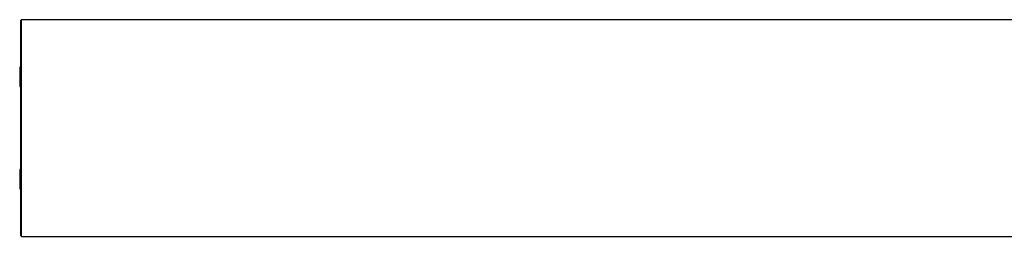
# Model space of a CAD drawing. Header units: millimetres. Extents: x -791 to 2760, y 405 to 804.
# Tile 6 of 17: x -434 to -207, y 754 to 804. Entities that reach past the tile are written whole.
import ezdxf

# ---------------------------------------------------------------- set-up
doc = ezdxf.new("R2010")
doc.units = ezdxf.units.MM

# ---------------------------------------------------------------- blocks, each defined once
blk = doc.blocks.new('Drawing View1')
at = {"color": 7, "linetype": 'Continuous', "lineweight": 25}
for p, q in [((-1200, -21.3), (-1200, 28.3)), ((-0.2, 28.5), (-1199.8, 28.5)), ((-1199.8, -21.5), (-1199.8, 28.5)), ((-1200, 17.55), (-1200.25, 17.55)), ((-1200.25, 17.55), (-1200.25, 13.29)), ((-1200.25, 13.29), (-1200.25, 13.05)), ((-1200.25, 13.05), (-1200, 13.05)), ((-1200, -6.05), (-1200.25, -6.05)), ((-1200.25, -6.05), (-1200.25, -9.64)), ((-1200.25, -9.64), (-1200.25, -10.55)), ((-1200.25, -10.55), (-1200, -10.55)), ((-1199.8, -21.5), (-0.2, -21.5))]:
    blk.add_line(p, q, dxfattribs=at)
for centre, start, end in [((-1199.8, 28.3), 90, 180), ((-1199.8, -21.3), 180, 270)]:
    blk.add_arc(centre, 0.2, start, end, dxfattribs=at)

msp = doc.modelspace()

# ---------------------------------------------------------------- block references
at = {"color": 7, "linetype": 'Continuous', "lineweight": 25}
msp.add_blockref('Drawing View1', (765.96, 775.05), dxfattribs=at)

doc.saveas('drawing.dxf')
